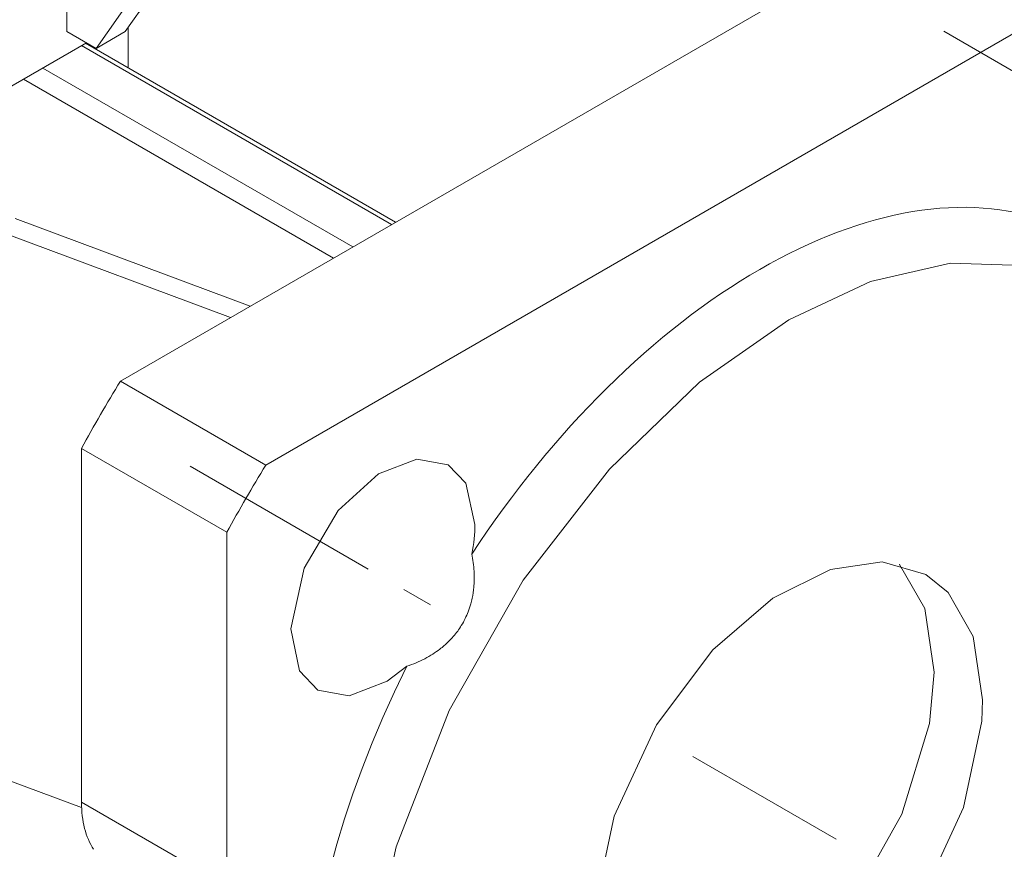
# Model space of a CAD drawing. Header units: millimetres. Extents: x 0 to 594, y 0 to 420.
# Tile 16 of 21: x 510 to 545, y 204 to 234. Entities that reach past the tile are written whole.
import ezdxf

# ---------------------------------------------------------------- set-up
doc = ezdxf.new("R2010")
doc.units = ezdxf.units.MM
doc.linetypes.add('K5LT_AXLED', pattern=[12, 7.5, -1.5, 1.5, -1.5])
doc.linetypes.add('K5LT_THIN', pattern=[0])
doc.layers.add('Системный слой (1)', color=251, linetype='Continuous', true_color=0x6c6c6c)

# ---------------------------------------------------------------- blocks, each defined once
blk = doc.blocks.new('U59')
at = {"layer": 'Системный слой (1)', "color": 7, "linetype": 'K5LT_THIN', "lineweight": 18, "true_color": 0xffffff}
for p, q in [((515.333, 235.45), (513.871, 234.606)), ((511.974, 233.51), (508.262, 231.367))]:
    blk.add_line(p, q, dxfattribs=at)
blk = doc.blocks.new('U146')
at = {"layer": 'Системный слой (1)', "color": 7, "linetype": 'K5LT_THIN', "lineweight": 18, "true_color": 0xffffff}
blk.add_line((513.502, 232.594), (513.502, 234.08), dxfattribs=at)
blk = doc.blocks.new('U149')
at = {"layer": 'Системный слой (1)', "color": 7, "linetype": 'K5LT_THIN', "lineweight": 18, "true_color": 0xffffff}
for p, q in [((541.649, 214.473), (541.644, 214.478)), ((542.567, 212.862), (541.649, 214.473)), ((542.91, 210.546), (542.567, 212.862)), ((542.74, 208.669), (542.91, 210.546)), ((541.735, 205.36), (542.74, 208.669)), ((539.94, 202.179), (541.735, 205.36)), ((537.796, 199.748), (539.94, 202.179)), ((535.625, 198.179), (537.796, 199.748)), ((533.592, 197.425), (535.625, 198.179)), ((531.802, 197.43), (533.592, 197.425))]:
    blk.add_line(p, q, dxfattribs=at)
blk = doc.blocks.new('U152')
at = {"layer": 'Системный слой (1)', "color": 7, "linetype": 'K5LT_THIN', "lineweight": 18, "true_color": 0xffffff}
for p, q in [((524.027, 218.313), (522.638, 217.777)), ((525.171, 218.108), (524.027, 218.313)), ((525.815, 217.438), (525.171, 218.108)), ((522.638, 217.777), (521.166, 216.444)), ((526.155, 215.933), (525.815, 217.438)), ((521.166, 216.444), (519.92, 214.337)), ((519.92, 214.337), (519.438, 212.122)), ((519.438, 212.122), (519.756, 210.591)), ((519.756, 210.591), (520.421, 209.881)), ((522.954, 210.211), (523.673, 210.757)), ((521.566, 209.675), (522.954, 210.211)), ((520.421, 209.881), (521.566, 209.675))]:
    blk.add_line(p, q, dxfattribs=at)
blk = doc.blocks.new('U153')
at = {"layer": 'Системный слой (1)', "color": 7, "linetype": 'K5LT_THIN', "lineweight": 18, "true_color": 0xffffff}
for p, q in [((541.013, 214.565), (539.122, 214.293)), ((542.607, 214.104), (541.013, 214.565)), ((539.122, 214.293), (537.024, 213.244)), ((543.417, 213.452), (542.607, 214.104)), ((544.334, 211.842), (543.417, 213.452)), ((537.024, 213.244), (534.838, 211.357)), ((544.678, 209.526), (544.334, 211.842)), ((534.838, 211.357), (532.775, 208.614)), ((544.648, 208.756), (544.678, 209.526)), ((543.985, 205.601), (544.648, 208.756)), ((532.775, 208.614), (531.229, 205.286)), ((542.439, 202.272), (543.985, 205.601)), ((531.229, 205.286), (530.566, 202.131)), ((540.376, 199.529), (542.439, 202.272)), ((530.566, 202.131), (530.719, 199.618)), ((530.719, 199.618), (531.492, 197.812)), ((538.19, 197.643), (540.376, 199.529)), ((531.492, 197.812), (532.607, 196.783)), ((536.092, 196.593), (538.19, 197.643)), ((532.607, 196.783), (534.201, 196.322)), ((534.201, 196.322), (536.092, 196.593))]:
    blk.add_line(p, q, dxfattribs=at)
blk = doc.blocks.new('U159')
at = {"layer": 'Системный слой (1)', "color": 7, "linetype": 'K5LT_THIN', "lineweight": 18, "true_color": 0xffffff}
for p, q in [((543.503, 225.47), (540.591, 224.795)), ((546.142, 225.389), (543.503, 225.47)), ((540.591, 224.795), (537.607, 223.406)), ((537.607, 223.406), (534.348, 221.126)), ((534.348, 221.126), (531.058, 217.956)), ((531.058, 217.956), (527.916, 213.9)), ((527.916, 213.9), (525.212, 209.142)), ((525.212, 209.142), (523.28, 204.17)), ((523.28, 204.17), (522.26, 199.522))]:
    blk.add_line(p, q, dxfattribs=at)

msp = doc.modelspace()

# ---------------------------------------------------------------- linework, layer by layer
at = {"layer": 'Системный слой (1)', "color": 7, "linetype": 'K5LT_THIN', "lineweight": 18, "true_color": 0xffffff}
for p, q in [((549.2707, 241.9796), (513.2152, 221.1629)), ((554.574, 238.9177), (518.5185, 218.101)), ((515.4952, 236.9157), (513.3885, 233.9187)), ((512.3279, 233.3063), (514.4345, 236.3033)), ((511.2672, 233.9187), (511.2672, 234.8151)), ((511.2672, 233.9187), (512.3279, 233.3063)), ((513.3885, 233.9187), (512.3279, 233.3063)), ((523.1113, 226.8764), (511.7975, 233.4084)), ((523.2577, 226.9609), (511.944, 233.4929)), ((521.697, 226.0599), (510.3833, 232.5919)), ((520.9899, 225.6516), (509.6762, 232.1836)), ((509.3782, 227.1041), (517.9541, 223.8989)), ((509.1453, 226.5036), (517.2312, 223.4815)), ((518.5185, 218.101), (513.2152, 221.1629)), ((511.7975, 218.7074), (511.7975, 205.7964)), ((517.1008, 215.6456), (511.7975, 218.7074)), ((517.1008, 215.6456), (517.1008, 202.7346)), ((503.6452, 208.6458), (511.8019, 205.5973)), ((517.1008, 202.7346), (511.7975, 205.7964))]:
    msp.add_line(p, q, dxfattribs=at)
at = {"layer": 'Системный слой (1)', "color": 30, "linetype": 'K5LT_AXLED', "lineweight": 18, "true_color": 0xff8000}
for p, q in [((543.2609, 233.9333), (552.0283, 228.8714)), ((515.7609, 218.0562), (524.5283, 212.9943)), ((534.1071, 207.464), (539.339, 204.4433))]:
    msp.add_line(p, q, dxfattribs=at)
at = {"layer": 'Системный слой (1)', "color": 7, "linetype": 'K5LT_THIN', "lineweight": 18, "true_color": 0xffffff}
for centre, major_axis, start_param, end_param in [((536.5463, 206.0557), (11.75, 20.3516), 0.1008134, 0.7853982), ((536.5463, 206.0557), (-11.75, -20.3516), 3.9269908, 4.6115756), ((531.243, 209.1176), (-18.75, -32.476), 4.6745752, 4.7502028), ((536.5463, 206.0557), (-18.75, -32.476), 4.6745752, 4.7502028), ((522.7963, 213.9943), (2.375, 4.1136), 5.2335838, 5.4977871), ((536.5463, 206.0557), (-11.75, -20.3516), 4.8132024, 6.1823719), ((515.3331, 207.8377), (-2.5, -4.3301), 5.4977871, 6.0031477)]:
    msp.add_ellipse(centre, major_axis=major_axis, ratio=0.5773503, start_param=start_param, end_param=end_param, dxfattribs=at)
msp.add_open_spline([(523.6734, 210.7569), (523.7858, 210.7948), (524.0058, 210.878), (524.321, 211.0263), (524.6116, 211.1939), (524.8996, 211.395), (525.1504, 211.611), (525.3628, 211.8359), (525.5224, 212.0364), (525.6688, 212.2539), (525.7978, 212.4875), (525.9136, 212.7522), (525.9961, 213.0009), (526.0699, 213.3023), (526.1117, 213.5851), (526.1309, 213.9163), (526.124, 214.321), (526.0799, 214.647), (526.0385, 214.8534)], degree=3, knots=[0, 0, 0, 0, 1.3036358, 2.5679109, 3.786116, 4.9480537, 6.3876626, 7.3891605, 8.3123864, 9.1737245, 10.2405223, 11.2151646, 12.316985, 13.0893275, 14.5916183, 15.4244042, 16.701521, 19, 19, 19, 19], dxfattribs=at)

# ---------------------------------------------------------------- block references
at = {"layer": 'Системный слой (1)'}
for name in ['U59', 'U146', 'U159', 'U152', 'U153', 'U149']:
    msp.add_blockref(name, (0, 0), dxfattribs=at)

doc.saveas('drawing.dxf')
